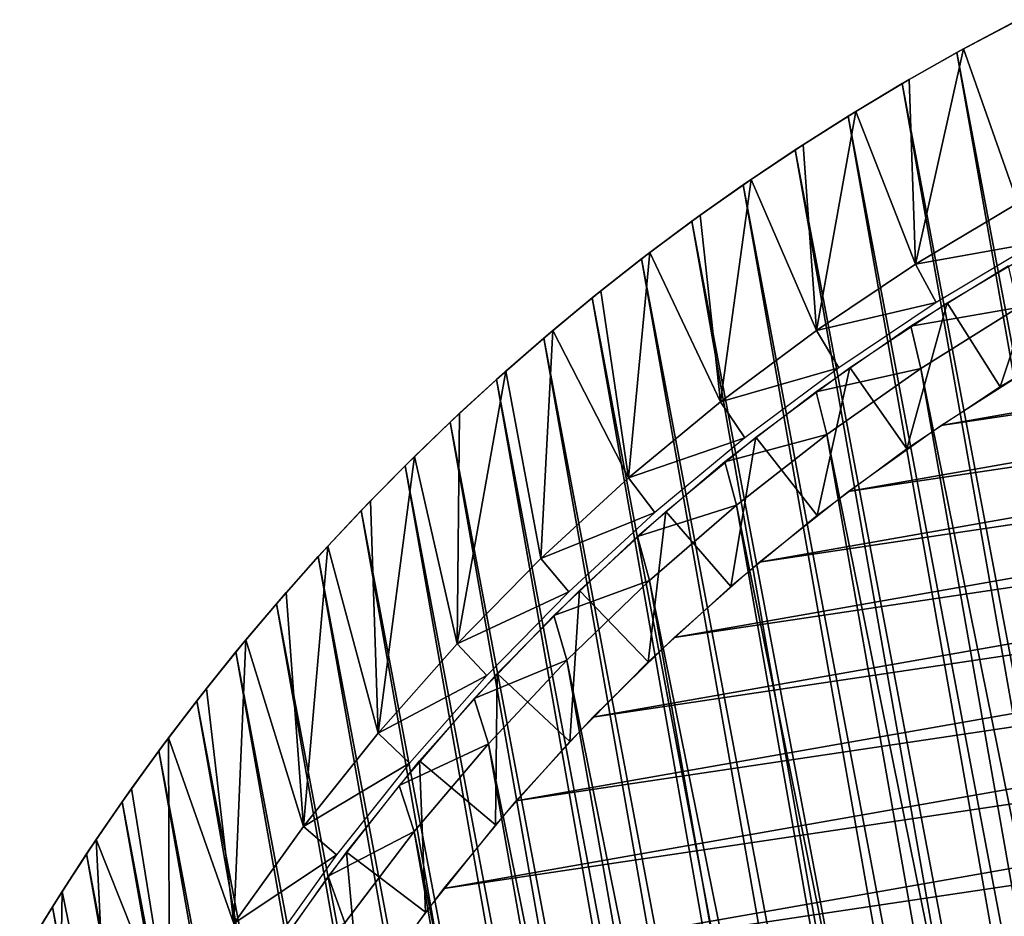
# Model space of a CAD drawing. Header units: millimetres. Extents: x -20 to 1804, y -298 to 307.
# Tile 100 of 189: x 853.97 to 861.9, y 39.34 to 46.57. Entities that reach past the tile are written whole.
import ezdxf

# ---------------------------------------------------------------- set-up
doc = ezdxf.new("R2010")
doc.units = ezdxf.units.MM
doc.header["$LTSCALE"] = 33.374815
for name, color, linetype in [('68', 7, 'CONTINUOUS'), ('69', 7, 'CONTINUOUS'), ('70', 7, 'CONTINUOUS'), ('73', 7, 'CONTINUOUS'), ('74', 7, 'CONTINUOUS'), ('75', 7, 'CONTINUOUS'), ('76', 7, 'CONTINUOUS'), ('78', 7, 'CONTINUOUS')]:
    doc.layers.add(name, color=color, linetype=linetype)

msp = doc.modelspace()

# ---------------------------------------------------------------- linework, layer by layer
at = {"layer": '68', "color": 11, "linetype": 'Continuous', "true_color": 0xff7878}
for points in [[(875.4107, 45.7629), (876.2949, 45.5172), (861.3916, 43.2981), (875.4107, 45.7629)], [(862.1634, 43.7894), (875.4107, 45.7629), (861.3916, 43.2981), (862.1634, 43.7894)], [(876.2949, 45.5172), (877.163, 45.2264), (860.6442, 42.7655), (876.2949, 45.5172)], [(861.3916, 43.2981), (876.2949, 45.5172), (860.6442, 42.7655), (861.3916, 43.2981)], [(877.163, 45.2264), (878.0146, 44.8904), (859.9274, 42.1961), (877.163, 45.2264)], [(860.6442, 42.7655), (877.163, 45.2264), (859.9274, 42.1961), (860.6442, 42.7655)], [(878.0146, 44.8904), (878.8495, 44.5094), (859.2415, 41.5896), (878.0146, 44.8904)], [(859.9274, 42.1961), (878.0146, 44.8904), (859.2415, 41.5896), (859.9274, 42.1961)], [(878.8495, 44.5094), (879.6609, 44.0866), (858.5866, 40.9468), (878.8495, 44.5094)], [(859.2415, 41.5896), (878.8495, 44.5094), (858.5866, 40.9468), (859.2415, 41.5896)], [(879.6609, 44.0866), (880.4499, 43.6211), (857.9681, 40.2726), (879.6609, 44.0866)], [(858.5866, 40.9468), (879.6609, 44.0866), (857.9681, 40.2726), (858.5866, 40.9468)], [(880.4499, 43.6211), (881.2149, 43.1144), (857.3851, 39.5659), (880.4499, 43.6211)], [(857.9681, 40.2726), (880.4499, 43.6211), (857.3851, 39.5659), (857.9681, 40.2726)], [(881.2149, 43.1144), (881.9498, 42.5701), (856.8389, 38.8286), (881.2149, 43.1144)], [(857.3851, 39.5659), (881.2149, 43.1144), (856.8389, 38.8286), (857.3851, 39.5659)], [(881.9498, 42.5701), (882.6568, 41.9866), (856.3337, 38.0662), (881.9498, 42.5701)], [(856.8389, 38.8286), (881.9498, 42.5701), (856.3337, 38.0662), (856.8389, 38.8286)], [(882.6568, 41.9866), (883.3329, 41.3665), (855.8682, 37.2766), (882.6568, 41.9866)], [(856.3337, 38.0662), (882.6568, 41.9866), (855.8682, 37.2766), (856.3337, 38.0662)], [(883.3329, 41.3665), (883.9735, 40.7141), (855.4441, 36.4631), (883.3329, 41.3665)], [(855.8682, 37.2766), (883.3329, 41.3665), (855.4441, 36.4631), (855.8682, 37.2766)], [(883.9735, 40.7141), (884.5807, 40.0268), (855.0645, 35.6313), (883.9735, 40.7141)], [(855.4441, 36.4631), (883.9735, 40.7141), (855.0645, 35.6313), (855.4441, 36.4631)], [(884.5807, 40.0268), (885.1513, 39.3089), (854.7281, 34.7781), (884.5807, 40.0268)], [(855.0645, 35.6313), (884.5807, 40.0268), (854.7281, 34.7781), (855.0645, 35.6313)]]:
    msp.add_3dface(points, dxfattribs=at)
at = {"layer": '69', "color": 11, "linetype": 'Continuous', "true_color": 0xff7878}
for points in [[(861.2303, 43.7571, 3), (867.8389, 11.125, 3), (862.0157, 44.2498, 3), (861.2303, 43.7571, 3)], [(860.4727, 43.2258, 3), (866.9326, 11.3203, 3), (861.2303, 43.7571, 3), (860.4727, 43.2258, 3)], [(866.9326, 11.3203, 3), (867.8389, 11.125, 3), (861.2303, 43.7571, 3), (866.9326, 11.3203, 3)], [(859.7447, 42.6569, 3), (866.0393, 11.5613, 3), (860.4727, 43.2258, 3), (859.7447, 42.6569, 3)], [(866.0393, 11.5613, 3), (866.9326, 11.3203, 3), (860.4727, 43.2258, 3), (866.0393, 11.5613, 3)], [(859.0446, 42.0492, 3), (865.1609, 11.8479, 3), (859.7447, 42.6569, 3), (859.0446, 42.0492, 3)], [(865.1609, 11.8479, 3), (866.0393, 11.5613, 3), (859.7447, 42.6569, 3), (865.1609, 11.8479, 3)], [(858.3776, 41.4075, 3), (864.2955, 12.1804, 3), (859.0446, 42.0492, 3), (858.3776, 41.4075, 3)], [(864.2955, 12.1804, 3), (865.1609, 11.8479, 3), (859.0446, 42.0492, 3), (864.2955, 12.1804, 3)], [(857.746, 40.7334, 3), (863.4497, 12.5561, 3), (858.3776, 41.4075, 3), (857.746, 40.7334, 3)], [(863.4497, 12.5561, 3), (864.2955, 12.1804, 3), (858.3776, 41.4075, 3), (863.4497, 12.5561, 3)], [(857.1478, 40.0252, 3), (862.6261, 12.9743, 3), (857.746, 40.7334, 3), (857.1478, 40.0252, 3)], [(862.6261, 12.9743, 3), (863.4497, 12.5561, 3), (857.746, 40.7334, 3), (862.6261, 12.9743, 3)], [(856.5874, 39.2884, 3), (861.8222, 13.436, 3), (857.1478, 40.0252, 3), (856.5874, 39.2884, 3)], [(861.8222, 13.436, 3), (862.6261, 12.9743, 3), (857.1478, 40.0252, 3), (861.8222, 13.436, 3)]]:
    msp.add_3dface(points, dxfattribs=at)
at = {"layer": '70', "color": 11, "linetype": 'Continuous', "true_color": 0xff7878}
for points in [[(861.1498, 44.098, 1.7733), (862.0157, 44.2498, 3), (861.9382, 44.5858, 1.7733), (861.1498, 44.098, 1.7733)], [(861.2303, 43.7571, 3), (862.0157, 44.2498, 3), (861.1498, 44.098, 1.7733), (861.2303, 43.7571, 3)], [(860.387, 43.5708, 1.7733), (861.2303, 43.7571, 3), (861.1498, 44.098, 1.7733), (860.387, 43.5708, 1.7733)], [(860.4727, 43.2258, 3), (861.2303, 43.7571, 3), (860.387, 43.5708, 1.7733), (860.4727, 43.2258, 3)], [(859.652, 43.0057, 1.7733), (860.4727, 43.2258, 3), (860.387, 43.5708, 1.7733), (859.652, 43.0057, 1.7733)], [(859.7447, 42.6569, 3), (860.4727, 43.2258, 3), (859.652, 43.0057, 1.7733), (859.7447, 42.6569, 3)], [(858.9465, 42.4041, 1.7733), (859.7447, 42.6569, 3), (859.652, 43.0057, 1.7733), (858.9465, 42.4041, 1.7733)], [(859.0446, 42.0492, 3), (859.7447, 42.6569, 3), (858.9465, 42.4041, 1.7733), (859.0446, 42.0492, 3)], [(858.2724, 41.7675, 1.7733), (859.0446, 42.0492, 3), (858.9465, 42.4041, 1.7733), (858.2724, 41.7675, 1.7733)], [(858.3776, 41.4075, 3), (859.0446, 42.0492, 3), (858.2724, 41.7675, 1.7733), (858.3776, 41.4075, 3)], [(857.6314, 41.0976, 1.7733), (858.3776, 41.4075, 3), (858.2724, 41.7675, 1.7733), (857.6314, 41.0976, 1.7733)], [(857.746, 40.7334, 3), (858.3776, 41.4075, 3), (857.6314, 41.0976, 1.7733), (857.746, 40.7334, 3)], [(857.0251, 40.3961, 1.7733), (857.746, 40.7334, 3), (857.6314, 41.0976, 1.7733), (857.0251, 40.3961, 1.7733)], [(857.1478, 40.0252, 3), (857.746, 40.7334, 3), (857.0251, 40.3961, 1.7733), (857.1478, 40.0252, 3)], [(856.4551, 39.6648, 1.7733), (857.1478, 40.0252, 3), (857.0251, 40.3961, 1.7733), (856.4551, 39.6648, 1.7733)], [(856.5874, 39.2884, 3), (857.1478, 40.0252, 3), (856.4551, 39.6648, 1.7733), (856.5874, 39.2884, 3)], [(855.923, 38.9056, 1.7733), (856.5874, 39.2884, 3), (856.4551, 39.6648, 1.7733), (855.923, 38.9056, 1.7733)]]:
    msp.add_3dface(points, dxfattribs=at)
at = {"layer": '73', "color": 11, "linetype": 'Continuous', "true_color": 0xff7878}
for points in [[(861.4442, 44.2866, 1.5), (862.2551, 44.7667, 1.5), (861.8693, 43.6089, 1.0381), (861.4442, 44.2866, 1.5)], [(861.8693, 43.6089, 1.0381), (862.2551, 44.7667, 1.5), (862.6448, 44.068, 1.0381), (861.8693, 43.6089, 1.0381)], [(860.659, 43.7654, 1.5), (861.4442, 44.2866, 1.5), (861.1185, 43.1105, 1.0381), (860.659, 43.7654, 1.5)], [(861.1185, 43.1105, 1.0381), (861.4442, 44.2866, 1.5), (861.8693, 43.6089, 1.0381), (861.1185, 43.1105, 1.0381)], [(859.9018, 43.2044, 1.5), (860.659, 43.7654, 1.5), (860.3944, 42.5741, 1.0381), (859.9018, 43.2044, 1.5)], [(860.3944, 42.5741, 1.0381), (860.659, 43.7654, 1.5), (861.1185, 43.1105, 1.0381), (860.3944, 42.5741, 1.0381)], [(859.1744, 42.6053, 1.5), (859.9018, 43.2044, 1.5), (859.6988, 42.0011, 1.0381), (859.1744, 42.6053, 1.5)], [(859.6988, 42.0011, 1.0381), (859.9018, 43.2044, 1.5), (860.3944, 42.5741, 1.0381), (859.6988, 42.0011, 1.0381)], [(858.4789, 41.9695, 1.5), (859.1744, 42.6053, 1.5), (859.0337, 41.3931, 1.0381), (858.4789, 41.9695, 1.5)], [(859.0337, 41.3931, 1.0381), (859.1744, 42.6053, 1.5), (859.6988, 42.0011, 1.0381), (859.0337, 41.3931, 1.0381)], [(857.817, 41.2987, 1.5), (858.4789, 41.9695, 1.5), (858.4007, 40.7516, 1.0381), (857.817, 41.2987, 1.5)], [(858.4007, 40.7516, 1.0381), (858.4789, 41.9695, 1.5), (859.0337, 41.3931, 1.0381), (858.4007, 40.7516, 1.0381)], [(857.1905, 40.5947, 1.5), (857.817, 41.2987, 1.5), (857.8016, 40.0784, 1.0381), (857.1905, 40.5947, 1.5)], [(857.8016, 40.0784, 1.0381), (857.817, 41.2987, 1.5), (858.4007, 40.7516, 1.0381), (857.8016, 40.0784, 1.0381)], [(856.601, 39.8594, 1.5), (857.1905, 40.5947, 1.5), (857.2379, 39.3753, 1.0381), (856.601, 39.8594, 1.5)], [(857.2379, 39.3753, 1.0381), (857.1905, 40.5947, 1.5), (857.8016, 40.0784, 1.0381), (857.2379, 39.3753, 1.0381)], [(856.0503, 39.0948, 1.5), (856.601, 39.8594, 1.5), (856.7112, 38.6441, 1.0381), (856.0503, 39.0948, 1.5)], [(856.7112, 38.6441, 1.0381), (856.601, 39.8594, 1.5), (857.2379, 39.3753, 1.0381), (856.7112, 38.6441, 1.0381)]]:
    msp.add_3dface(points, dxfattribs=at)
at = {"layer": '74', "color": 7, "linetype": 'Continuous', "true_color": 0xccffff}
for points in [[(861.5224, 46.3041, 65), (868.5776, 8.9534, 65), (861.9686, 46.5426, 65), (861.5224, 46.3041, 65)], [(861.0814, 46.0538, 65), (868.0768, 9.0255, 65), (861.5224, 46.3041, 65), (861.0814, 46.0538, 65)], [(868.0768, 9.0255, 65), (868.5776, 8.9534, 65), (861.5224, 46.3041, 65), (868.0768, 9.0255, 65)], [(860.6464, 45.7922, 65), (867.5768, 9.1103, 65), (861.0814, 46.0538, 65), (860.6464, 45.7922, 65)], [(867.5768, 9.1103, 65), (868.0768, 9.0255, 65), (861.0814, 46.0538, 65), (867.5768, 9.1103, 65)], [(860.2183, 45.5198, 65), (867.0787, 9.2079, 65), (860.6464, 45.7922, 65), (860.2183, 45.5198, 65)], [(867.0787, 9.2079, 65), (867.5768, 9.1103, 65), (860.6464, 45.7922, 65), (867.0787, 9.2079, 65)], [(859.7978, 45.2372, 65), (866.5833, 9.3179, 65), (860.2183, 45.5198, 65), (859.7978, 45.2372, 65)], [(866.5833, 9.3179, 65), (867.0787, 9.2079, 65), (860.2183, 45.5198, 65), (866.5833, 9.3179, 65)], [(859.3858, 44.9446, 65), (866.0917, 9.4402, 65), (859.7978, 45.2372, 65), (859.3858, 44.9446, 65)], [(866.0917, 9.4402, 65), (866.5833, 9.3179, 65), (859.7978, 45.2372, 65), (866.0917, 9.4402, 65)], [(858.9807, 44.6412, 65), (865.6046, 9.5746, 65), (859.3858, 44.9446, 65), (858.9807, 44.6412, 65)], [(865.6046, 9.5746, 65), (866.0917, 9.4402, 65), (859.3858, 44.9446, 65), (865.6046, 9.5746, 65)], [(858.5826, 44.327, 65), (865.1203, 9.7217, 65), (858.9807, 44.6412, 65), (858.5826, 44.327, 65)], [(865.1203, 9.7217, 65), (865.6046, 9.5746, 65), (858.9807, 44.6412, 65), (865.1203, 9.7217, 65)], [(858.1923, 44.0025, 65), (864.6389, 9.8813, 65), (858.5826, 44.327, 65), (858.1923, 44.0025, 65)], [(864.6389, 9.8813, 65), (865.1203, 9.7217, 65), (858.5826, 44.327, 65), (864.6389, 9.8813, 65)], [(857.8104, 43.6685, 65), (864.1613, 10.0531, 65), (858.1923, 44.0025, 65), (857.8104, 43.6685, 65)], [(864.1613, 10.0531, 65), (864.6389, 9.8813, 65), (858.1923, 44.0025, 65), (864.1613, 10.0531, 65)], [(857.4377, 43.3255, 65), (863.6883, 10.2368, 65), (857.8104, 43.6685, 65), (857.4377, 43.3255, 65)], [(863.6883, 10.2368, 65), (864.1613, 10.0531, 65), (857.8104, 43.6685, 65), (863.6883, 10.2368, 65)], [(857.0747, 42.974, 65), (863.221, 10.4321, 65), (857.4377, 43.3255, 65), (857.0747, 42.974, 65)], [(863.221, 10.4321, 65), (863.6883, 10.2368, 65), (857.4377, 43.3255, 65), (863.221, 10.4321, 65)], [(856.7202, 42.6126, 65), (862.7599, 10.6388, 65), (857.0747, 42.974, 65), (856.7202, 42.6126, 65)], [(862.7599, 10.6388, 65), (863.221, 10.4321, 65), (857.0747, 42.974, 65), (862.7599, 10.6388, 65)], [(856.3742, 42.2417, 65), (862.3034, 10.8575, 65), (856.7202, 42.6126, 65), (856.3742, 42.2417, 65)], [(862.3034, 10.8575, 65), (862.7599, 10.6388, 65), (856.7202, 42.6126, 65), (862.3034, 10.8575, 65)], [(856.0375, 41.8619, 65), (861.8517, 11.0882, 65), (856.3742, 42.2417, 65), (856.0375, 41.8619, 65)], [(861.8517, 11.0882, 65), (862.3034, 10.8575, 65), (856.3742, 42.2417, 65), (861.8517, 11.0882, 65)], [(855.7106, 41.4739, 65), (861.4055, 11.3304, 65), (856.0375, 41.8619, 65), (855.7106, 41.4739, 65)], [(861.4055, 11.3304, 65), (861.8517, 11.0882, 65), (856.0375, 41.8619, 65), (861.4055, 11.3304, 65)], [(855.3942, 41.0785, 65), (860.9659, 11.5836, 65), (855.7106, 41.4739, 65), (855.3942, 41.0785, 65)], [(860.9659, 11.5836, 65), (861.4055, 11.3304, 65), (855.7106, 41.4739, 65), (860.9659, 11.5836, 65)], [(855.0887, 40.6761, 65), (860.5336, 11.8474, 65), (855.3942, 41.0785, 65), (855.0887, 40.6761, 65)], [(860.5336, 11.8474, 65), (860.9659, 11.5836, 65), (855.3942, 41.0785, 65), (860.5336, 11.8474, 65)], [(854.7929, 40.2651, 65), (860.1092, 12.1214, 65), (855.0887, 40.6761, 65), (854.7929, 40.2651, 65)], [(860.1092, 12.1214, 65), (860.5336, 11.8474, 65), (855.0887, 40.6761, 65), (860.1092, 12.1214, 65)], [(854.507, 39.846, 65), (859.6909, 12.4069, 65), (854.7929, 40.2651, 65), (854.507, 39.846, 65)], [(859.6909, 12.4069, 65), (860.1092, 12.1214, 65), (854.7929, 40.2651, 65), (859.6909, 12.4069, 65)], [(854.2317, 39.4196, 65), (859.2793, 12.7033, 65), (854.507, 39.846, 65), (854.2317, 39.4196, 65)], [(859.2793, 12.7033, 65), (859.6909, 12.4069, 65), (854.507, 39.846, 65), (859.2793, 12.7033, 65)], [(853.9673, 38.9866, 65), (858.875, 13.0103, 65), (854.2317, 39.4196, 65), (853.9673, 38.9866, 65)], [(858.875, 13.0103, 65), (859.2793, 12.7033, 65), (854.2317, 39.4196, 65), (858.875, 13.0103, 65)]]:
    msp.add_3dface(points, dxfattribs=at)
at = {"layer": '75', "color": 7, "linetype": 'Continuous', "true_color": 0xccffff}
for points in [[(862.0206, 46.5692), (862.0139, 45.0899), (861.5758, 46.3334), (862.0206, 46.5692)], [(861.5758, 46.3334), (861.1882, 44.5981), (861.1378, 46.0868), (861.5758, 46.3334)], [(862.0139, 45.0899), (861.1882, 44.5981), (861.5758, 46.3334), (862.0139, 45.0899)], [(861.1378, 46.0868), (861.1882, 44.5981), (860.7072, 45.8299), (861.1378, 46.0868)], [(860.7072, 45.8299), (860.3888, 44.0641), (860.2825, 45.5617), (860.7072, 45.8299)], [(861.1882, 44.5981), (860.3888, 44.0641), (860.7072, 45.8299), (861.1882, 44.5981)], [(860.2825, 45.5617), (860.3888, 44.0641), (859.8639, 45.2824), (860.2825, 45.5617)], [(859.8639, 45.2824), (859.6159, 43.4884), (859.4521, 44.9926), (859.8639, 45.2824)], [(860.3888, 44.0641), (859.6159, 43.4884), (859.8639, 45.2824), (860.3888, 44.0641)], [(859.4521, 44.9926), (859.6159, 43.4884), (859.0479, 44.6927), (859.4521, 44.9926)], [(859.0479, 44.6927), (858.8758, 42.8756), (858.6522, 44.3833), (859.0479, 44.6927)], [(859.6159, 43.4884), (858.8758, 42.8756), (859.0479, 44.6927), (859.6159, 43.4884)], [(858.6522, 44.3833), (858.8758, 42.8756), (858.2651, 44.0646), (858.6522, 44.3833)], [(858.2651, 44.0646), (858.1678, 42.2249), (857.8854, 43.7355), (858.2651, 44.0646)], [(858.8758, 42.8756), (858.1678, 42.2249), (858.2651, 44.0646), (858.8758, 42.8756)], [(858.1678, 42.2249), (857.4927, 41.5373), (857.8854, 43.7355), (858.1678, 42.2249)], [(857.8854, 43.7355), (857.4927, 41.5373), (857.5134, 43.3964), (857.8854, 43.7355)], [(857.5134, 43.3964), (857.4927, 41.5373), (857.1498, 43.048), (857.5134, 43.3964)], [(857.1498, 43.048), (856.8556, 40.8181), (856.7954, 42.6909), (857.1498, 43.048)], [(857.4927, 41.5373), (856.8556, 40.8181), (857.1498, 43.048), (857.4927, 41.5373)], [(856.7954, 42.6909), (856.8556, 40.8181), (856.4508, 42.3257), (856.7954, 42.6909)], [(856.4508, 42.3257), (856.2561, 40.0662), (856.116, 41.9524), (856.4508, 42.3257)], [(856.8556, 40.8181), (856.2561, 40.0662), (856.4508, 42.3257), (856.8556, 40.8181)], [(856.116, 41.9524), (856.2561, 40.0662), (855.7899, 41.5699), (856.116, 41.9524)], [(855.7899, 41.5699), (855.6947, 39.2829), (855.473, 41.1787), (855.7899, 41.5699)], [(856.2561, 40.0662), (855.6947, 39.2829), (855.7899, 41.5699), (856.2561, 40.0662)], [(855.473, 41.1787), (855.6947, 39.2829), (855.1659, 40.7796), (855.473, 41.1787)], [(855.1659, 40.7796), (855.1758, 38.4744), (854.8692, 40.3734), (855.1659, 40.7796)], [(855.6947, 39.2829), (855.1758, 38.4744), (855.1659, 40.7796), (855.6947, 39.2829)], [(854.8692, 40.3734), (855.1758, 38.4744), (854.5836, 39.9608), (854.8692, 40.3734)], [(854.5836, 39.9608), (854.699, 37.6392), (854.3085, 39.5413), (854.5836, 39.9608)], [(855.1758, 38.4744), (854.699, 37.6392), (854.5836, 39.9608), (855.1758, 38.4744)], [(854.3085, 39.5413), (854.2646, 36.779), (854.0435, 39.1139), (854.3085, 39.5413)], [(854.699, 37.6392), (854.2646, 36.779), (854.3085, 39.5413), (854.699, 37.6392)]]:
    msp.add_3dface(points, dxfattribs=at)
at = {"layer": '76', "color": 7, "linetype": 'Continuous', "true_color": 0xccffff}
for points in [[(861.5224, 46.3041, 65), (861.9686, 46.5426, 65), (861.5758, 46.3334), (861.5224, 46.3041, 65)], [(861.9686, 46.5426, 65), (862.0206, 46.5692), (861.5758, 46.3334), (861.9686, 46.5426, 65)], [(861.0814, 46.0538, 65), (861.5224, 46.3041, 65), (861.1378, 46.0868), (861.0814, 46.0538, 65)], [(861.5224, 46.3041, 65), (861.5758, 46.3334), (861.1378, 46.0868), (861.5224, 46.3041, 65)], [(860.6464, 45.7922, 65), (861.0814, 46.0538, 65), (860.7072, 45.8299), (860.6464, 45.7922, 65)], [(861.0814, 46.0538, 65), (861.1378, 46.0868), (860.7072, 45.8299), (861.0814, 46.0538, 65)], [(860.6464, 45.7922, 65), (860.7072, 45.8299), (860.2825, 45.5617), (860.6464, 45.7922, 65)], [(860.2183, 45.5198, 65), (860.6464, 45.7922, 65), (860.2825, 45.5617), (860.2183, 45.5198, 65)], [(860.2183, 45.5198, 65), (860.2825, 45.5617), (859.8639, 45.2824), (860.2183, 45.5198, 65)], [(859.7978, 45.2372, 65), (860.2183, 45.5198, 65), (859.8639, 45.2824), (859.7978, 45.2372, 65)], [(859.7978, 45.2372, 65), (859.8639, 45.2824), (859.4521, 44.9926), (859.7978, 45.2372, 65)], [(859.3858, 44.9446, 65), (859.7978, 45.2372, 65), (859.4521, 44.9926), (859.3858, 44.9446, 65)], [(858.9807, 44.6412, 65), (859.3858, 44.9446, 65), (859.0479, 44.6927), (858.9807, 44.6412, 65)], [(859.3858, 44.9446, 65), (859.4521, 44.9926), (859.0479, 44.6927), (859.3858, 44.9446, 65)], [(858.9807, 44.6412, 65), (859.0479, 44.6927), (858.6522, 44.3833), (858.9807, 44.6412, 65)], [(858.5826, 44.327, 65), (858.9807, 44.6412, 65), (858.6522, 44.3833), (858.5826, 44.327, 65)], [(858.5826, 44.327, 65), (858.6522, 44.3833), (858.2651, 44.0646), (858.5826, 44.327, 65)], [(858.1923, 44.0025, 65), (858.5826, 44.327, 65), (858.2651, 44.0646), (858.1923, 44.0025, 65)], [(858.1923, 44.0025, 65), (858.2651, 44.0646), (857.8854, 43.7355), (858.1923, 44.0025, 65)], [(857.8104, 43.6685, 65), (858.1923, 44.0025, 65), (857.8854, 43.7355), (857.8104, 43.6685, 65)], [(857.8104, 43.6685, 65), (857.8854, 43.7355), (857.5134, 43.3964), (857.8104, 43.6685, 65)], [(857.4377, 43.3255, 65), (857.8104, 43.6685, 65), (857.5134, 43.3964), (857.4377, 43.3255, 65)], [(857.4377, 43.3255, 65), (857.5134, 43.3964), (857.1498, 43.048), (857.4377, 43.3255, 65)], [(857.0747, 42.974, 65), (857.4377, 43.3255, 65), (857.1498, 43.048), (857.0747, 42.974, 65)], [(857.0747, 42.974, 65), (857.1498, 43.048), (856.7954, 42.6909), (857.0747, 42.974, 65)], [(856.7202, 42.6126, 65), (857.0747, 42.974, 65), (856.7954, 42.6909), (856.7202, 42.6126, 65)], [(856.7202, 42.6126, 65), (856.7954, 42.6909), (856.4508, 42.3257), (856.7202, 42.6126, 65)], [(856.3742, 42.2417, 65), (856.7202, 42.6126, 65), (856.4508, 42.3257), (856.3742, 42.2417, 65)], [(856.3742, 42.2417, 65), (856.4508, 42.3257), (856.116, 41.9524), (856.3742, 42.2417, 65)], [(856.0375, 41.8619, 65), (856.3742, 42.2417, 65), (856.116, 41.9524), (856.0375, 41.8619, 65)], [(856.0375, 41.8619, 65), (856.116, 41.9524), (855.7899, 41.5699), (856.0375, 41.8619, 65)], [(855.7106, 41.4739, 65), (856.0375, 41.8619, 65), (855.7899, 41.5699), (855.7106, 41.4739, 65)], [(855.7106, 41.4739, 65), (855.7899, 41.5699), (855.473, 41.1787), (855.7106, 41.4739, 65)], [(855.3942, 41.0785, 65), (855.7106, 41.4739, 65), (855.473, 41.1787), (855.3942, 41.0785, 65)], [(855.3942, 41.0785, 65), (855.473, 41.1787), (855.1659, 40.7796), (855.3942, 41.0785, 65)], [(855.0887, 40.6761, 65), (855.3942, 41.0785, 65), (855.1659, 40.7796), (855.0887, 40.6761, 65)], [(855.0887, 40.6761, 65), (855.1659, 40.7796), (854.8692, 40.3734), (855.0887, 40.6761, 65)], [(854.7929, 40.2651, 65), (855.0887, 40.6761, 65), (854.8692, 40.3734), (854.7929, 40.2651, 65)], [(854.7929, 40.2651, 65), (854.8692, 40.3734), (854.5836, 39.9608), (854.7929, 40.2651, 65)], [(854.507, 39.846, 65), (854.7929, 40.2651, 65), (854.5836, 39.9608), (854.507, 39.846, 65)], [(854.507, 39.846, 65), (854.5836, 39.9608), (854.3085, 39.5413), (854.507, 39.846, 65)], [(854.2317, 39.4196, 65), (854.507, 39.846, 65), (854.3085, 39.5413), (854.2317, 39.4196, 65)], [(854.2317, 39.4196, 65), (854.3085, 39.5413), (854.0435, 39.1139), (854.2317, 39.4196, 65)], [(853.9673, 38.9866, 65), (854.2317, 39.4196, 65), (854.0435, 39.1139), (853.9673, 38.9866, 65)]]:
    msp.add_3dface(points, dxfattribs=at)
at = {"layer": '78', "color": 7, "linetype": 'Continuous', "true_color": 0xccffff}
for points in [[(861.1882, 44.5981), (862.0139, 45.0899), (862.1634, 44.7726, 0.61), (861.1882, 44.5981)], [(861.3535, 44.2885, 0.61), (861.1882, 44.5981), (862.1634, 44.7726, 0.61), (861.3535, 44.2885, 0.61)], [(860.3888, 44.0641), (861.1882, 44.5981), (861.3535, 44.2885, 0.61), (860.3888, 44.0641)], [(860.5695, 43.7635, 0.61), (860.3888, 44.0641), (861.3535, 44.2885, 0.61), (860.5695, 43.7635, 0.61)], [(859.6159, 43.4884), (860.3888, 44.0641), (860.5695, 43.7635, 0.61), (859.6159, 43.4884)], [(859.8136, 43.1988, 0.61), (859.6159, 43.4884), (860.5695, 43.7635, 0.61), (859.8136, 43.1988, 0.61)], [(858.8758, 42.8756), (859.6159, 43.4884), (859.8136, 43.1988, 0.61), (858.8758, 42.8756)], [(859.0877, 42.596, 0.61), (858.8758, 42.8756), (859.8136, 43.1988, 0.61), (859.0877, 42.596, 0.61)], [(858.1678, 42.2249), (858.8758, 42.8756), (859.0877, 42.596, 0.61), (858.1678, 42.2249)], [(858.3937, 41.9567, 0.61), (858.1678, 42.2249), (859.0877, 42.596, 0.61), (858.3937, 41.9567, 0.61)], [(857.4927, 41.5373), (858.1678, 42.2249), (858.3937, 41.9567, 0.61), (857.4927, 41.5373)], [(857.7335, 41.2826, 0.61), (857.4927, 41.5373), (858.3937, 41.9567, 0.61), (857.7335, 41.2826, 0.61)], [(856.8556, 40.8181), (857.4927, 41.5373), (857.7335, 41.2826, 0.61), (856.8556, 40.8181)], [(857.1089, 40.5754, 0.61), (856.8556, 40.8181), (857.7335, 41.2826, 0.61), (857.1089, 40.5754, 0.61)], [(856.2561, 40.0662), (856.8556, 40.8181), (857.1089, 40.5754, 0.61), (856.2561, 40.0662)], [(856.5214, 39.837, 0.61), (856.2561, 40.0662), (857.1089, 40.5754, 0.61), (856.5214, 39.837, 0.61)], [(855.6947, 39.2829), (856.2561, 40.0662), (856.5214, 39.837, 0.61), (855.6947, 39.2829)], [(855.9726, 39.0695, 0.61), (855.6947, 39.2829), (856.5214, 39.837, 0.61), (855.9726, 39.0695, 0.61)]]:
    msp.add_3dface(points, dxfattribs=at)

doc.saveas('drawing.dxf')
